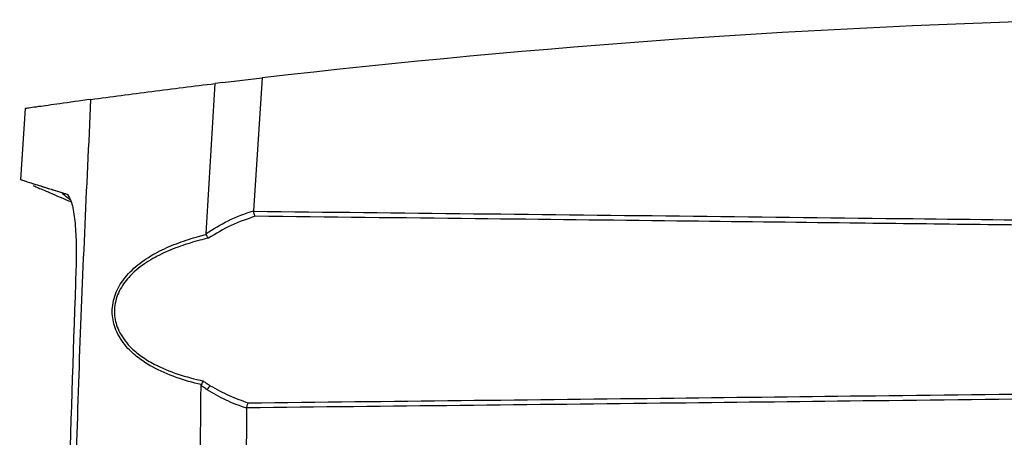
# Model space of a CAD drawing. Header units: millimetres. Extents: x -0.201 to 0.721, y -0.195 to 0.483.
# Tile 147 of 188: x 0.262 to 0.35, y 0.233 to 0.27. Entities that reach past the tile are written whole.
import ezdxf

# ---------------------------------------------------------------- set-up
doc = ezdxf.new("R2010")
doc.units = ezdxf.units.MM

msp = doc.modelspace()

# ---------------------------------------------------------------- linework, layer by layer
at = {"color": 7, "linetype": 'Continuous', "lineweight": 25}
for p, q in [((0.28009, 0.264618), (0.283593, 0.265033)), ((0.283593, 0.265033), (0.282827, 0.253179)), ((0.278595, 0.251134), (0.279404, 0.264536)), ((0.28009, 0.264618), (0.279404, 0.264536)), ((0.262427, 0.2623), (0.262012, 0.255966)), ((0.261945, 0.255985), (0.261953, 0.255981)), ((0.265594, 0.254823), (0.265583, 0.254832)), ((0.266141, 0.25466), (0.266222, 0.254616)), ((0.26684, 0.252466), (0.266867, 0.252231)), ((0.282827, 0.253179), (0.282829, 0.253125)), ((0.278144, 0.237568), (0.278158, 0.237639)), ((0.282214, 0.235568), (0.282211, 0.235533))]:
    msp.add_line(p, q, dxfattribs=at)
msp.add_arc((0.279519, 0.236832), 0.0009039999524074, 127.570386, 156.533024, dxfattribs=at)
msp.add_ellipse((0.37772, -0.546341), major_axis=(-1.397104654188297e-12, 0.8168151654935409), ratio=1, start_param=0.024177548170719, end_param=0.1154934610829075, dxfattribs=at)
for points, knots in [([(0.2683120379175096, 0.2631136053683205), (0.2701054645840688, 0.2633531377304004), (0.273707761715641, 0.2638342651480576), (0.277499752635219, 0.2643011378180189), (0.2794038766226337, 0.2645355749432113)], [0, 0, 0, 0, 0.4978563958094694, 1, 1, 1, 1]), ([(0.2683118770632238, 0.2631135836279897), (0.267324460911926, 0.2629789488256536), (0.2658427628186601, 0.2627769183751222), (0.2644479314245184, 0.2625819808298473), (0.2635342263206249, 0.2624535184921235), (0.2628545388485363, 0.2623571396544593), (0.2624559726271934, 0.2623003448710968), (0.2624484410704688, 0.2622992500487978), (0.2624452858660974, 0.2622987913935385)], [0, 0, 0, 0, 0.2725750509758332, 0.4090209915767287, 0.5456726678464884, 0.7125374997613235, 0.8795729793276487, 1, 1, 1, 1]), ([(0.2672452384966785, 0.1598494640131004), (0.2671090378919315, 0.1644744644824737), (0.2668366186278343, 0.1737250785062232), (0.2665610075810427, 0.1922374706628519), (0.2666070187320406, 0.2140841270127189), (0.2671743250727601, 0.2392590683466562), (0.2679325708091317, 0.255161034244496), (0.2683117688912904, 0.2631135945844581)], [0, 0, 0, 0, 0.1343740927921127, 0.26876599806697, 0.537671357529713, 0.7687898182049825, 1, 1, 1, 1]), ([(0.2620211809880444, 0.2559580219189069), (0.2620948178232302, 0.2559338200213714), (0.2622421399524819, 0.2558854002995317), (0.2627897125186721, 0.2557087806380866), (0.2636076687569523, 0.2554463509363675), (0.2646141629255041, 0.2551325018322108), (0.265365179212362, 0.2548903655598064), (0.2658727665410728, 0.2547434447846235), (0.266119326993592, 0.254653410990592), (0.2662219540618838, 0.2546159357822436)], [0, 0, 0, 0, 0.1742354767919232, 0.3485856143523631, 0.6081009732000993, 0.7825801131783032, 0.8996939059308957, 0.9582491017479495, 1, 1, 1, 1]), ([(0.2620211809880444, 0.2559580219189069), (0.2620948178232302, 0.2559338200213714), (0.2622421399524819, 0.2558854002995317), (0.2627897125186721, 0.2557087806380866), (0.2636076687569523, 0.2554463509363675), (0.2646141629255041, 0.2551325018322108), (0.265365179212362, 0.2548903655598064), (0.2658727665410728, 0.2547434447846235), (0.266119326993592, 0.254653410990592), (0.2662219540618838, 0.2546159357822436)], [0, 0, 0, 0, 0.1742354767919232, 0.3485856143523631, 0.6081009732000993, 0.7825801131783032, 0.8996939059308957, 0.9582491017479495, 1, 1, 1, 1]), ([(0.2620211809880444, 0.2559580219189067), (0.2621356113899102, 0.2559215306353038), (0.2623646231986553, 0.2558484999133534), (0.2632265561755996, 0.2555750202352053), (0.2642587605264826, 0.2552485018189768), (0.265189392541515, 0.2549576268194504), (0.26555294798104, 0.254843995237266)], [0, 0, 0, 0, 0.2738822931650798, 0.5481260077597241, 0.8234734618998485, 1, 1, 1, 1]), ([(0.2631541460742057, 0.2554211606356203), (0.2632280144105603, 0.2553884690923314), (0.2633784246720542, 0.2553219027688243), (0.2645079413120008, 0.254832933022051), (0.2658749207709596, 0.2542509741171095), (0.2665491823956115, 0.2539639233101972)], [0, 0, 0, 0, 0.328430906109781, 0.6687490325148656, 0.9999999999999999, 0.9999999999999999, 0.9999999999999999, 0.9999999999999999]), ([(0.2631541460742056, 0.2554211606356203), (0.2632280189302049, 0.2553884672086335), (0.263378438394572, 0.2553218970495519), (0.2645076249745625, 0.2548330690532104), (0.2658741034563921, 0.2542513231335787), (0.2665478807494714, 0.2539644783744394)], [0, 0, 0, 0, 0.3285064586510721, 0.6689028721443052, 1, 1, 1, 1]), ([(0.2664573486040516, 0.2541469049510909), (0.2663788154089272, 0.2542083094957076), (0.2661351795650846, 0.2543988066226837), (0.2658920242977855, 0.2545897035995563), (0.2657272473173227, 0.2547190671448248)], [0, 0, 0, 0, 0.3223384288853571, 1, 1, 1, 1]), ([(0.2662219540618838, 0.2546159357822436), (0.2663464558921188, 0.2544446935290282), (0.2665951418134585, 0.2541026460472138), (0.2667586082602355, 0.2530107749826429), (0.2668402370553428, 0.2524655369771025)], [0, 0, 0, 0, 0.5006388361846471, 1, 1, 1, 1]), ([(0.2662219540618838, 0.2546159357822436), (0.2663464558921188, 0.2544446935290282), (0.2665951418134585, 0.2541026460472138), (0.2667586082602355, 0.2530107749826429), (0.2668402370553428, 0.2524655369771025)], [0, 0, 0, 0, 0.5006388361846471, 1, 1, 1, 1]), ([(0.2668402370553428, 0.2524655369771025), (0.2668705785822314, 0.252175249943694), (0.2669310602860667, 0.2515966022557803), (0.2669834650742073, 0.250582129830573), (0.2670107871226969, 0.2493698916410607), (0.2669863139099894, 0.2484656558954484), (0.266972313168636, 0.247948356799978)], [0, 0, 0, 0, 0.2282742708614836, 0.4550336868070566, 0.6882333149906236, 1, 1, 1, 1]), ([(0.2668402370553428, 0.2524655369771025), (0.2668705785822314, 0.252175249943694), (0.2669310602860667, 0.2515966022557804), (0.2669834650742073, 0.250582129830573), (0.2670107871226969, 0.2493698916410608), (0.2669863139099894, 0.2484656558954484), (0.266972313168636, 0.247948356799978)], [0, 0, 0, 0, 0.2282742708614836, 0.4550336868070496, 0.6882333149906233, 1, 1, 1, 1]), ([(0.2785946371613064, 0.2511343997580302), (0.2792411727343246, 0.2515413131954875), (0.2805973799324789, 0.2523948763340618), (0.2820607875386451, 0.2529096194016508), (0.2828265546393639, 0.2531789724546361)], [0, 0, 0, 0, 0.4767233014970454, 1, 1, 1, 1]), ([(0.2829766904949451, 0.2526764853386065), (0.2822548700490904, 0.2524318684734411), (0.2808108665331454, 0.251942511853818), (0.279467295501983, 0.251132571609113), (0.2787953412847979, 0.2507274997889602)], [0, 0, 0, 0, 0.4998744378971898, 1, 1, 1, 1]), ([(0.2829766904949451, 0.2526764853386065), (0.2829760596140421, 0.2526773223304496), (0.2829703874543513, 0.2526848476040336), (0.2829455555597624, 0.2527212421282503), (0.2829041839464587, 0.2528069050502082), (0.2828570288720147, 0.2529556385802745), (0.2828381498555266, 0.2530684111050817), (0.2828287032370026, 0.2531248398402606)], [0, 0, 0, 0, 0.0101795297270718, 0.091522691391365, 0.4018598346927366, 0.7007046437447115, 0.9999999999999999, 0.9999999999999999, 0.9999999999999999, 0.9999999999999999]), ([(0.2828287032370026, 0.2531248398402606), (0.2893734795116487, 0.2530538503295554), (0.309011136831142, 0.2528408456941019), (0.3340593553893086, 0.2525575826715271), (0.3525627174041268, 0.2523387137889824), (0.3579733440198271, 0.2522747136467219)], [0, 0, 0, 0, 0.2612857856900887, 0.7839902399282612, 1, 1, 1, 1]), ([(0.3579733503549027, 0.251809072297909), (0.3506750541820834, 0.2518971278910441), (0.3382306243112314, 0.2520472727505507), (0.3197854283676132, 0.2522622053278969), (0.3020848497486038, 0.2524646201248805), (0.2895303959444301, 0.252603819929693), (0.2829766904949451, 0.2526764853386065)], [0, 0, 0, 0, 0.291946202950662, 0.4978016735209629, 0.7378412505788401, 1, 1, 1, 1]), ([(0.2781578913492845, 0.237639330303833), (0.2781537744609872, 0.2376402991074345), (0.2773972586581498, 0.2378183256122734), (0.2758990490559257, 0.2382431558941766), (0.2740623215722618, 0.2390305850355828), (0.2726304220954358, 0.2399327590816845), (0.2714894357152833, 0.2409286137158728), (0.2705789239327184, 0.2422118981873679), (0.2702067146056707, 0.2435450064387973), (0.2702038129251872, 0.2448337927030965), (0.2705774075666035, 0.2461268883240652), (0.2715213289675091, 0.2475069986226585), (0.2728432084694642, 0.2486728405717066), (0.2744328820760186, 0.2496123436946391), (0.2761415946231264, 0.2503386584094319), (0.277537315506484, 0.2507792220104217), (0.2783691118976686, 0.250996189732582), (0.2786012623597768, 0.251053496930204), (0.2786065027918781, 0.2510547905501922)], [0, 0, 0, 0, 0.0005568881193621, 0.1023332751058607, 0.2057694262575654, 0.2667555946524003, 0.3290424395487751, 0.4079411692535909, 0.4712556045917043, 0.5039119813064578, 0.5721718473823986, 0.6400509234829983, 0.7209369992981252, 0.8051788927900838, 0.886393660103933, 0.9684391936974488, 0.9992875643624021, 1, 1, 1, 1]), ([(0.2787953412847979, 0.2507274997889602), (0.2785414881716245, 0.2506658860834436), (0.2776981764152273, 0.2504612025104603), (0.2762889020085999, 0.2500318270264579), (0.2746176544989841, 0.2493536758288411), (0.2730381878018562, 0.2484644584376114), (0.2719118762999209, 0.2475244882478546), (0.2712115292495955, 0.2466508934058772), (0.2708268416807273, 0.2460070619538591), (0.2705446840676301, 0.2452965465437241), (0.2703989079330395, 0.2445545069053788), (0.270400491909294, 0.243815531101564), (0.2705341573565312, 0.2431124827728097), (0.2708028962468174, 0.2424027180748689), (0.2712219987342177, 0.2416993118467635), (0.2718818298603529, 0.2409172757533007), (0.2727941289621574, 0.2401504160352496), (0.2742133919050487, 0.2392936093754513), (0.2760649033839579, 0.2385235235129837), (0.2775802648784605, 0.2381479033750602), (0.2783454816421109, 0.2379582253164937)], [0, 0, 0, 0, 0.035136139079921, 0.1167238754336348, 0.1989709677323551, 0.2798164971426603, 0.3631277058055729, 0.3962201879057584, 0.4299317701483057, 0.4626836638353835, 0.4966597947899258, 0.5283376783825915, 0.5587175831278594, 0.5901748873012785, 0.6284558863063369, 0.6678725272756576, 0.7282602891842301, 0.7902076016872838, 0.8940604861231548, 1, 1, 1, 1]), ([(0.2786065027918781, 0.2510547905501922), (0.2786008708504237, 0.2510751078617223), (0.278593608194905, 0.2511013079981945), (0.27859444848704, 0.251128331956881), (0.2785946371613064, 0.2511343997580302)], [0, 0, 0, 0, 0.7754658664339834, 1, 1, 1, 1]), ([(0.2787953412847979, 0.2507274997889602), (0.2787941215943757, 0.2507289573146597), (0.2787845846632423, 0.2507403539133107), (0.2787448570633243, 0.2507908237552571), (0.2786763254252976, 0.2508954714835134), (0.2786297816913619, 0.2510016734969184), (0.278606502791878, 0.2510547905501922)], [0, 0, 0, 0, 0.017346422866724, 0.1356341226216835, 0.5676864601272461, 1, 1, 1, 1]), ([(0.2669723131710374, 0.2479483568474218), (0.2667454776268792, 0.2414380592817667), (0.2662917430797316, 0.2284156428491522), (0.2659859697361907, 0.2088633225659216), (0.2659520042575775, 0.1893001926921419), (0.2661538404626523, 0.1730787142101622), (0.2663953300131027, 0.1633823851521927), (0.2664744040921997, 0.1602073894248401)], [0, 0, 0, 0, 0.222704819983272, 0.4454719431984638, 0.6684202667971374, 0.8914265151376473, 1, 1, 1, 1]), ([(0.2999916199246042, 0.0810056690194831), (0.2990475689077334, 0.0841585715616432), (0.2971384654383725, 0.0905345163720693), (0.2945060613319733, 0.1002047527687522), (0.2920358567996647, 0.109998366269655), (0.2897658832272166, 0.1198475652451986), (0.2876940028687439, 0.1297388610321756), (0.2858216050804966, 0.1396656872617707), (0.2841483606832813, 0.1496265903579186), (0.2826752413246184, 0.1596260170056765), (0.2811181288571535, 0.1719227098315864), (0.2796582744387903, 0.1865373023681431), (0.2785527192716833, 0.203495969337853), (0.2779812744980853, 0.2205161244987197), (0.2780897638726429, 0.2318817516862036), (0.2781440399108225, 0.2375678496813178)], [0, 0, 0, 0, 0.062201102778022, 0.1257859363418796, 0.1893965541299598, 0.2530847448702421, 0.3167987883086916, 0.3803835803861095, 0.4439938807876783, 0.5076814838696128, 0.5713950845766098, 0.6782397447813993, 0.7852056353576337, 0.8925407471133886, 1, 1, 1, 1]), ([(0.2786893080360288, 0.2371922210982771), (0.2785814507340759, 0.2372635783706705), (0.2783979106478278, 0.2373850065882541), (0.2782181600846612, 0.2375144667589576), (0.2781440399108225, 0.2375678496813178)], [0, 0, 0, 0, 0.587649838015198, 1, 1, 1, 1]), ([(0.2783454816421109, 0.2379582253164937), (0.2783443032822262, 0.2379568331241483), (0.2783393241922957, 0.237950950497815), (0.2783037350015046, 0.2379074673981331), (0.27823504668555, 0.2378087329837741), (0.2781843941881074, 0.2376975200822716), (0.2781578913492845, 0.237639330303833)], [0, 0, 0, 0, 0.0169844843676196, 0.0717669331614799, 0.5143218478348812, 1, 1, 1, 1]), ([(0.2783454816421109, 0.2379582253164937), (0.2784449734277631, 0.2378894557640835), (0.2786498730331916, 0.2377478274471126), (0.2788594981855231, 0.2376163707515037), (0.2789673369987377, 0.2375487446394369)], [0, 0, 0, 0, 0.48556357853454, 1, 1, 1, 1]), ([(0.2789673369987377, 0.2375487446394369), (0.2795220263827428, 0.2372354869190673), (0.2806196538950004, 0.2366156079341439), (0.2817872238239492, 0.2362145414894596), (0.2823647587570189, 0.236016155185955)], [0, 0, 0, 0, 0.5053530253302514, 1, 1, 1, 1]), ([(0.2822112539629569, 0.2355331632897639), (0.2822112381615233, 0.2355331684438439), (0.2821854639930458, 0.2355415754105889), (0.2815628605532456, 0.2357464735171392), (0.2803549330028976, 0.2362072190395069), (0.2792440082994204, 0.2368641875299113), (0.2786893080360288, 0.2371922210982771)], [0, 0, 0, 0, 1.29665192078e-05, 0.0211500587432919, 0.511246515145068, 1, 1, 1, 1]), ([(0.2823647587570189, 0.236016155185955), (0.295024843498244, 0.2361573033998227), (0.31368904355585, 0.2363653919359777), (0.338891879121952, 0.2366599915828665), (0.3514346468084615, 0.2368113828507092), (0.3579733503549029, 0.2368903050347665)], [0, 0, 0, 0, 0.5023253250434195, 0.7405558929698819, 1, 1, 1, 1]), ([(0.3579733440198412, 0.2364246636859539), (0.3514346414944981, 0.2363474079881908), (0.3388918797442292, 0.2361992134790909), (0.3136387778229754, 0.2359104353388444), (0.2949242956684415, 0.2357064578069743), (0.2822139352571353, 0.2355679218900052)], [0, 0, 0, 0, 0.258927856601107, 0.496684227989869, 1, 1, 1, 1]), ([(0.2822139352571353, 0.2355679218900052), (0.2822235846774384, 0.2356243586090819), (0.2822428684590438, 0.2357371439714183), (0.2822909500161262, 0.235885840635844), (0.2823330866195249, 0.2359714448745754), (0.2823583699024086, 0.2360078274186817), (0.2823641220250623, 0.2360153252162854), (0.2823647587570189, 0.236016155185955)], [0, 0, 0, 0, 0.299275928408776, 0.5980848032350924, 0.9088276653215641, 0.9899076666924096, 1, 1, 1, 1]), ([(0.2822112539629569, 0.2355331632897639), (0.2821744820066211, 0.2322850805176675), (0.2820996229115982, 0.2256727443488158), (0.2822386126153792, 0.2156943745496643), (0.2825701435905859, 0.2055992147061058), (0.2831114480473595, 0.1955059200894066), (0.2838571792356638, 0.1854271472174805), (0.284807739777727, 0.1753698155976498), (0.2859623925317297, 0.1653353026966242), (0.2873220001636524, 0.1553194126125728), (0.2891902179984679, 0.1433895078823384), (0.2917252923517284, 0.1295738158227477), (0.2951351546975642, 0.1139107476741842), (0.2990207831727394, 0.0983278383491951), (0.3020386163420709, 0.0880436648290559), (0.3035483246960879, 0.0828988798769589)], [0, 0, 0, 0, 0.0629734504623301, 0.1281992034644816, 0.1934519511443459, 0.2587859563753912, 0.324147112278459, 0.389372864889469, 0.4546256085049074, 0.5199596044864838, 0.58532075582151, 0.6887198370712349, 0.7922265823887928, 0.8960587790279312, 1, 1, 1, 1])]:
    msp.add_open_spline(points, degree=3, knots=knots, dxfattribs=at)

doc.saveas('drawing.dxf')
